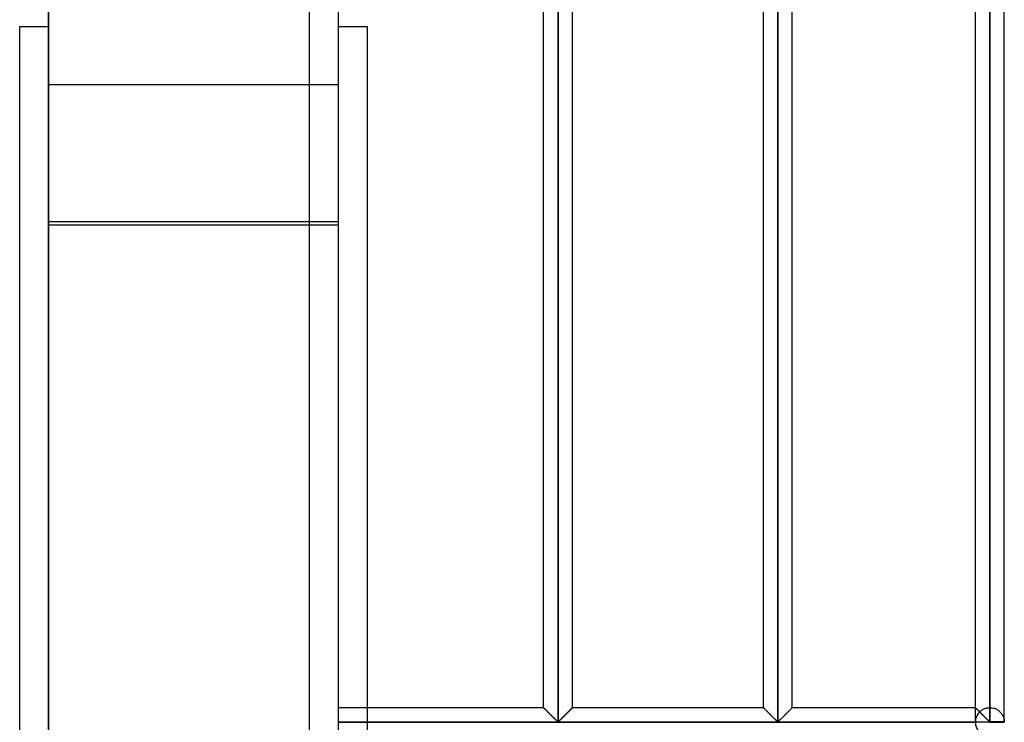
# Model space of a CAD drawing. Header units: millimetres. Extents: x -338 to 315, y -572 to 572.
# Tile 12 of 17: x 145 to 315, y 92 to 213. Entities that reach past the tile are written whole.
import ezdxf

# ---------------------------------------------------------------- set-up
doc = ezdxf.new("R2010")
doc.units = ezdxf.units.MM
doc.layers.add('MAIN-1', color=7, linetype='Continuous')
doc.layers.add('MAIN-2', color=7, linetype='Continuous')

msp = doc.modelspace()

# ---------------------------------------------------------------- linework, layer by layer
at = {"layer": 'MAIN-1'}
for p, q in [((200, 572.5), (200, -572.5)), ((237.95, 91.95), (237.95, 275.55)), ((275.9, 91.95), (275.9, 275.55)), ((312.5, 275.55), (312.5, 91.95)), ((315, 91.95), (315, 275.55)), ((235.45, 94.37), (235.45, 273.12)), ((240.45, 94.37), (240.45, 273.12)), ((273.4, 94.37), (273.4, 273.12)), ((278.4, 94.37), (278.4, 273.12)), ((310, 94.37), (310, 273.12)), ((200, 212), (205, 212)), ((205, 212), (205, 94.37)), ((235.45, 94.37), (200, 94.37)), ((235.46, 94.37), (235.45, 94.37)), ((235.47, 94.36), (235.46, 94.37)), ((235.49, 94.33), (235.47, 94.36)), ((235.52, 94.3), (235.49, 94.33)), ((235.56, 94.26), (235.52, 94.3)), ((235.61, 94.21), (235.56, 94.26)), ((235.67, 94.16), (235.61, 94.21)), ((235.73, 94.09), (235.67, 94.16)), ((235.8, 94.02), (235.73, 94.09)), ((235.88, 93.95), (235.8, 94.02)), ((235.96, 93.87), (235.88, 93.95)), ((236.04, 93.79), (235.96, 93.87)), ((236.12, 93.7), (236.04, 93.79)), ((236.21, 93.61), (236.12, 93.7)), ((236.3, 93.52), (236.21, 93.61)), ((236.39, 93.43), (236.3, 93.52)), ((239.6, 93.52), (239.51, 93.43)), ((239.69, 93.61), (239.6, 93.52)), ((239.78, 93.7), (239.69, 93.61)), ((239.86, 93.79), (239.78, 93.7)), ((239.94, 93.87), (239.86, 93.79)), ((240.02, 93.95), (239.94, 93.87)), ((240.1, 94.02), (240.02, 93.95)), ((240.17, 94.09), (240.1, 94.02)), ((240.23, 94.16), (240.17, 94.09)), ((240.29, 94.21), (240.23, 94.16)), ((240.34, 94.26), (240.29, 94.21)), ((240.38, 94.3), (240.34, 94.26)), ((240.41, 94.33), (240.38, 94.3)), ((240.43, 94.36), (240.41, 94.33)), ((240.44, 94.37), (240.43, 94.36)), ((240.45, 94.37), (240.44, 94.37)), ((273.4, 94.37), (240.45, 94.37)), ((273.41, 94.37), (273.4, 94.37)), ((273.42, 94.36), (273.41, 94.37)), ((273.44, 94.33), (273.42, 94.36)), ((273.47, 94.3), (273.44, 94.33)), ((273.51, 94.26), (273.47, 94.3)), ((273.56, 94.21), (273.51, 94.26)), ((273.62, 94.16), (273.56, 94.21)), ((273.68, 94.09), (273.62, 94.16)), ((273.75, 94.02), (273.68, 94.09)), ((273.83, 93.95), (273.75, 94.02)), ((273.91, 93.87), (273.83, 93.95)), ((273.99, 93.79), (273.91, 93.87)), ((274.07, 93.7), (273.99, 93.79)), ((274.16, 93.61), (274.07, 93.7)), ((274.25, 93.52), (274.16, 93.61)), ((274.34, 93.43), (274.25, 93.52)), ((277.55, 93.52), (277.46, 93.43)), ((277.64, 93.61), (277.55, 93.52)), ((277.73, 93.7), (277.64, 93.61)), ((277.81, 93.79), (277.73, 93.7)), ((277.89, 93.87), (277.81, 93.79)), ((277.97, 93.95), (277.89, 93.87)), ((278.05, 94.02), (277.97, 93.95)), ((278.12, 94.09), (278.05, 94.02)), ((278.18, 94.16), (278.12, 94.09)), ((278.24, 94.21), (278.18, 94.16)), ((278.29, 94.26), (278.24, 94.21)), ((278.33, 94.3), (278.29, 94.26)), ((278.36, 94.33), (278.33, 94.3)), ((278.38, 94.36), (278.36, 94.33)), ((278.39, 94.37), (278.38, 94.36)), ((278.4, 94.37), (278.39, 94.37)), ((310, 94.37), (278.4, 94.37)), ((310, 94.37), (310, 94.37)), ((310.01, 94.36), (310, 94.37)), ((310.02, 94.35), (310.01, 94.36)), ((310.04, 94.33), (310.02, 94.35)), ((310.07, 94.31), (310.04, 94.33)), ((310.09, 94.28), (310.07, 94.31)), ((310.13, 94.25), (310.09, 94.28)), ((310.16, 94.21), (310.13, 94.25)), ((310.2, 94.17), (310.16, 94.21)), ((310.25, 94.13), (310.2, 94.17)), ((310.3, 94.08), (310.25, 94.13)), ((310.35, 94.02), (310.3, 94.08)), ((310.41, 93.97), (310.35, 94.02)), ((310.47, 93.91), (310.41, 93.97)), ((310.53, 93.85), (310.47, 93.91)), ((310.59, 93.79), (310.53, 93.85)), ((310.65, 93.72), (310.59, 93.79)), ((310.72, 93.66), (310.65, 93.72)), ((310.78, 93.59), (310.72, 93.66)), ((310.85, 93.52), (310.78, 93.59)), ((310.92, 93.46), (310.85, 93.52)), ((312.5, 91.87), (200, 91.87)), ((236.49, 93.34), (236.39, 93.43)), ((236.59, 93.24), (236.49, 93.34)), ((236.68, 93.14), (236.59, 93.24)), ((236.78, 93.04), (236.68, 93.14)), ((236.88, 92.95), (236.78, 93.04)), ((236.98, 92.85), (236.88, 92.95)), ((237.08, 92.75), (236.98, 92.85)), ((237.17, 92.66), (237.08, 92.75)), ((237.27, 92.56), (237.17, 92.66)), ((237.36, 92.47), (237.27, 92.56)), ((237.45, 92.38), (237.36, 92.47)), ((237.54, 92.3), (237.45, 92.38)), ((237.62, 92.21), (237.54, 92.3)), ((237.7, 92.13), (237.62, 92.21)), ((237.78, 92.06), (237.7, 92.13)), ((237.85, 91.99), (237.78, 92.06)), ((237.95, 91.95), (237.85, 91.99)), ((238.05, 91.99), (237.95, 91.95)), ((238.12, 92.06), (238.05, 91.99)), ((238.2, 92.13), (238.12, 92.06)), ((238.28, 92.21), (238.2, 92.13)), ((238.36, 92.3), (238.28, 92.21)), ((238.45, 92.38), (238.36, 92.3)), ((238.54, 92.47), (238.45, 92.38)), ((238.63, 92.56), (238.54, 92.47)), ((238.73, 92.66), (238.63, 92.56)), ((238.82, 92.75), (238.73, 92.66)), ((238.92, 92.85), (238.82, 92.75)), ((239.02, 92.95), (238.92, 92.85)), ((239.12, 93.04), (239.02, 92.95)), ((239.22, 93.14), (239.12, 93.04)), ((239.31, 93.24), (239.22, 93.14)), ((239.41, 93.34), (239.31, 93.24)), ((239.51, 93.43), (239.41, 93.34)), ((274.44, 93.34), (274.34, 93.43)), ((274.54, 93.24), (274.44, 93.34)), ((274.63, 93.14), (274.54, 93.24)), ((274.73, 93.04), (274.63, 93.14)), ((274.83, 92.95), (274.73, 93.04)), ((274.93, 92.85), (274.83, 92.95)), ((275.03, 92.75), (274.93, 92.85)), ((275.12, 92.66), (275.03, 92.75)), ((275.22, 92.56), (275.12, 92.66)), ((275.31, 92.47), (275.22, 92.56)), ((275.4, 92.38), (275.31, 92.47)), ((275.49, 92.3), (275.4, 92.38)), ((275.57, 92.21), (275.49, 92.3)), ((275.65, 92.13), (275.57, 92.21)), ((275.73, 92.06), (275.65, 92.13)), ((275.8, 91.99), (275.73, 92.06)), ((275.9, 91.95), (275.8, 91.99)), ((276, 91.99), (275.9, 91.95)), ((276.07, 92.06), (276, 91.99)), ((276.15, 92.13), (276.07, 92.06)), ((276.23, 92.21), (276.15, 92.13)), ((276.31, 92.3), (276.23, 92.21)), ((276.4, 92.38), (276.31, 92.3)), ((276.49, 92.47), (276.4, 92.38)), ((276.58, 92.56), (276.49, 92.47)), ((276.68, 92.66), (276.58, 92.56)), ((276.77, 92.75), (276.68, 92.66)), ((276.87, 92.85), (276.77, 92.75)), ((276.97, 92.95), (276.87, 92.85)), ((277.07, 93.04), (276.97, 92.95)), ((277.17, 93.14), (277.07, 93.04)), ((277.26, 93.24), (277.17, 93.14)), ((277.36, 93.34), (277.26, 93.24)), ((277.46, 93.43), (277.36, 93.34)), ((310.99, 93.38), (310.92, 93.46)), ((311.06, 93.31), (310.99, 93.38)), ((311.14, 93.24), (311.06, 93.31)), ((311.21, 93.17), (311.14, 93.24)), ((311.28, 93.09), (311.21, 93.17)), ((311.36, 93.02), (311.28, 93.09)), ((311.43, 92.95), (311.36, 93.02)), ((311.5, 92.87), (311.43, 92.95)), ((311.58, 92.8), (311.5, 92.87)), ((311.65, 92.73), (311.58, 92.8)), ((311.72, 92.66), (311.65, 92.73)), ((311.79, 92.59), (311.72, 92.66)), ((311.86, 92.52), (311.79, 92.59)), ((311.93, 92.45), (311.86, 92.52)), ((312, 92.38), (311.93, 92.45)), ((312.06, 92.32), (312, 92.38)), ((312.13, 92.25), (312.06, 92.32)), ((312.19, 92.19), (312.13, 92.25)), ((312.25, 92.13), (312.19, 92.19)), ((312.31, 92.08), (312.25, 92.13)), ((312.36, 92.03), (312.31, 92.08)), ((312.42, 91.98), (312.36, 92.03)), ((312.5, 91.95), (312.42, 91.98)), ((312.5, 91.95), (312.5, 91.87)), ((315, 91.95), (312.5, 91.95)), ((312.5, 91.87), (315, 91.87)), ((312.5, 91.87), (312.5, 91.8))]:
    msp.add_line(p, q, dxfattribs=at)
for start, end in [(0, 1.6206), (358.3794, 0)]:
    msp.add_arc((312.5, 91.87), 2.5, start, end, dxfattribs=at)
at = {"layer": 'MAIN-2'}
for p, q in [((195, 567.5), (195, -567.5)), ((149.97, 206.6), (149.97, 491.67)), ((199.99, 445.78), (199.99, -108.92)), ((149.97, 426.67), (149.97, -70)), ((237.95, 91.95), (237.95, 275.55)), ((237.95, 275.55), (237.95, 91.95)), ((237.95, 275.55), (237.95, 91.95)), ((275.9, 91.95), (275.9, 275.55)), ((275.9, 275.55), (275.9, 91.95)), ((275.9, 275.55), (275.9, 91.95)), ((312.5, 91.95), (312.5, 275.55)), ((312.5, 273.12), (312.5, 94.37)), ((312.5, 273.12), (312.5, 94.37)), ((312.5, 94.37), (312.5, 273.12)), ((312.5, 273.12), (312.5, 94.37)), ((312.5, 94.37), (312.5, 273.12)), ((312.5, 273.12), (312.5, 94.37)), ((312.5, 94.37), (312.5, 273.12)), ((312.5, 273.12), (312.5, 94.37)), ((312.5, 94.37), (312.5, 273.12)), ((312.5, 273.12), (312.5, 94.37)), ((312.5, 94.37), (312.5, 273.12)), ((312.5, 273.12), (312.5, 94.37)), ((312.5, 94.37), (312.5, 273.12)), ((312.5, 273.12), (312.5, 94.37)), ((312.5, 94.37), (312.5, 273.12)), ((312.5, 273.12), (312.5, 94.37)), ((312.5, 94.37), (312.5, 273.12)), ((312.5, 273.12), (312.5, 94.37)), ((312.5, 94.37), (312.5, 273.12)), ((312.5, 273.12), (312.5, 94.37)), ((312.5, 94.37), (312.5, 273.12)), ((312.5, 273.12), (312.5, 94.37)), ((312.5, 94.37), (312.5, 273.12)), ((312.5, 273.12), (312.5, 94.37)), ((312.5, 94.37), (312.5, 273.12)), ((312.5, 273.12), (312.5, 94.37)), ((312.5, 94.37), (312.5, 273.12)), ((312.5, 273.12), (312.5, 94.37)), ((312.5, 94.37), (312.5, 273.12)), ((312.5, 273.12), (312.5, 94.37)), ((312.5, 94.37), (312.5, 273.12)), ((312.5, 273.12), (312.5, 94.37)), ((312.5, 94.37), (312.5, 273.12)), ((312.5, 273.12), (312.5, 94.37)), ((312.5, 94.37), (312.5, 273.12)), ((312.5, 273.12), (312.5, 94.37)), ((312.5, 94.37), (312.5, 273.12)), ((312.5, 273.12), (312.5, 94.37)), ((312.5, 94.37), (312.5, 273.12)), ((312.5, 273.12), (312.5, 94.37)), ((312.5, 94.37), (312.5, 273.12)), ((312.5, 273.12), (312.5, 94.37)), ((312.5, 94.37), (312.5, 273.12)), ((312.5, 273.12), (312.5, 94.37)), ((312.5, 94.37), (312.5, 273.12)), ((312.5, 273.12), (312.5, 94.37)), ((312.5, 94.37), (312.5, 273.12)), ((312.5, 94.37), (312.5, 273.12)), ((145, 0), (145, 212)), ((145, 212), (150, 212)), ((150, 212), (150, 0)), ((149.97, 206.6), (150, 206.6)), ((149.97, 201.18), (149.97, 206.6)), ((150, 201.18), (149.97, 201.18)), ((150, 202), (200, 202)), ((150, 177.71), (150, 201.18)), ((150, 178.35), (199.99, 178.35)), ((150, 0), (150, 177.71)), ((199.99, 177.71), (150, 177.71)), ((205, 94.37), (205, 89.37)), ((235.45, 94.37), (235.46, 94.37)), ((235.46, 94.36), (235.45, 94.37)), ((235.45, 94.37), (235.45, 94.37)), ((235.45, 94.37), (235.46, 94.36)), ((235.46, 94.37), (235.47, 94.36)), ((235.48, 94.35), (235.46, 94.36)), ((235.46, 94.36), (235.48, 94.35)), ((235.47, 94.36), (235.49, 94.33)), ((235.51, 94.32), (235.48, 94.35)), ((235.48, 94.35), (235.51, 94.32)), ((235.49, 94.33), (235.53, 94.3)), ((235.54, 94.29), (235.51, 94.32)), ((235.51, 94.32), (235.54, 94.29)), ((235.53, 94.3), (235.57, 94.25)), ((235.58, 94.24), (235.54, 94.29)), ((235.54, 94.29), (235.58, 94.24)), ((235.57, 94.25), (235.62, 94.2)), ((235.64, 94.19), (235.58, 94.24)), ((235.58, 94.24), (235.64, 94.19)), ((235.62, 94.2), (235.68, 94.14)), ((235.69, 94.13), (235.64, 94.19)), ((235.64, 94.19), (235.69, 94.13)), ((235.68, 94.14), (235.75, 94.08)), ((235.76, 94.07), (235.69, 94.13)), ((235.69, 94.13), (235.76, 94.07)), ((235.75, 94.08), (235.82, 94)), ((235.83, 94), (235.76, 94.07)), ((235.76, 94.07), (235.83, 94)), ((235.82, 94), (235.9, 93.93)), ((235.9, 93.92), (235.83, 94)), ((235.83, 94), (235.9, 93.92)), ((235.9, 93.93), (235.98, 93.84)), ((235.98, 93.84), (235.9, 93.92)), ((235.9, 93.92), (235.98, 93.84)), ((235.98, 93.84), (236.07, 93.76)), ((236.07, 93.76), (235.98, 93.84)), ((235.98, 93.84), (236.07, 93.76)), ((236.07, 93.76), (236.16, 93.67)), ((236.15, 93.68), (236.07, 93.76)), ((236.07, 93.76), (236.15, 93.68)), ((236.24, 93.59), (236.15, 93.68)), ((236.15, 93.68), (236.24, 93.59)), ((236.16, 93.67), (236.25, 93.58)), ((236.33, 93.5), (236.24, 93.59)), ((236.24, 93.59), (236.33, 93.5)), ((236.25, 93.58), (236.35, 93.48)), ((239.51, 93.43), (239.6, 93.52)), ((239.57, 93.5), (239.66, 93.59)), ((239.66, 93.59), (239.57, 93.5)), ((239.6, 93.52), (239.69, 93.61)), ((239.66, 93.59), (239.75, 93.68)), ((239.75, 93.68), (239.66, 93.59)), ((239.69, 93.61), (239.78, 93.7)), ((239.75, 93.68), (239.83, 93.76)), ((239.83, 93.76), (239.75, 93.68)), ((239.78, 93.7), (239.86, 93.79)), ((239.83, 93.76), (239.92, 93.84)), ((239.92, 93.84), (239.83, 93.76)), ((239.86, 93.79), (239.94, 93.87)), ((239.92, 93.84), (240, 93.92)), ((240, 93.92), (239.92, 93.84)), ((239.94, 93.87), (240.02, 93.95)), ((240, 93.92), (240.07, 94)), ((240.07, 94), (240, 93.92)), ((240.02, 93.95), (240.1, 94.02)), ((240.07, 94), (240.14, 94.07)), ((240.14, 94.07), (240.07, 94)), ((240.1, 94.02), (240.17, 94.09)), ((240.14, 94.07), (240.21, 94.13)), ((240.21, 94.13), (240.14, 94.07)), ((240.17, 94.09), (240.23, 94.16)), ((240.21, 94.13), (240.26, 94.19)), ((240.26, 94.19), (240.21, 94.13)), ((240.23, 94.16), (240.29, 94.21)), ((240.26, 94.19), (240.32, 94.24)), ((240.32, 94.24), (240.26, 94.19)), ((240.29, 94.21), (240.34, 94.26)), ((240.32, 94.24), (240.36, 94.29)), ((240.36, 94.29), (240.32, 94.24)), ((240.34, 94.26), (240.38, 94.3)), ((240.36, 94.29), (240.39, 94.32)), ((240.39, 94.32), (240.36, 94.29)), ((240.38, 94.3), (240.41, 94.33)), ((240.39, 94.32), (240.42, 94.35)), ((240.42, 94.35), (240.39, 94.32)), ((240.41, 94.33), (240.43, 94.36)), ((240.42, 94.35), (240.44, 94.36)), ((240.44, 94.36), (240.42, 94.35)), ((240.43, 94.36), (240.44, 94.37)), ((240.44, 94.37), (240.45, 94.37)), ((240.44, 94.36), (240.45, 94.37)), ((240.45, 94.37), (240.44, 94.36)), ((240.45, 94.37), (240.45, 94.37)), ((273.4, 94.37), (273.41, 94.37)), ((273.41, 94.36), (273.4, 94.37)), ((273.4, 94.37), (273.4, 94.37)), ((273.4, 94.37), (273.41, 94.36)), ((273.41, 94.37), (273.42, 94.36)), ((273.43, 94.35), (273.41, 94.36)), ((273.41, 94.36), (273.43, 94.35)), ((273.42, 94.36), (273.44, 94.33)), ((273.46, 94.32), (273.43, 94.35)), ((273.43, 94.35), (273.46, 94.32)), ((273.44, 94.33), (273.47, 94.3)), ((273.49, 94.29), (273.46, 94.32)), ((273.46, 94.32), (273.49, 94.29)), ((273.47, 94.3), (273.51, 94.26)), ((273.53, 94.24), (273.49, 94.29)), ((273.49, 94.29), (273.53, 94.24)), ((273.51, 94.26), (273.56, 94.21)), ((273.59, 94.19), (273.53, 94.24)), ((273.53, 94.24), (273.59, 94.19)), ((273.56, 94.21), (273.62, 94.16)), ((273.64, 94.13), (273.59, 94.19)), ((273.59, 94.19), (273.64, 94.13)), ((273.62, 94.16), (273.68, 94.09)), ((273.71, 94.07), (273.64, 94.13)), ((273.64, 94.13), (273.71, 94.07)), ((273.68, 94.09), (273.75, 94.02)), ((273.78, 94), (273.71, 94.07)), ((273.71, 94.07), (273.78, 94)), ((273.75, 94.02), (273.83, 93.95)), ((273.85, 93.92), (273.78, 94)), ((273.78, 94), (273.85, 93.92)), ((273.83, 93.95), (273.91, 93.87)), ((273.93, 93.84), (273.85, 93.92)), ((273.85, 93.92), (273.93, 93.84)), ((273.91, 93.87), (273.99, 93.79)), ((274.02, 93.76), (273.93, 93.84)), ((273.93, 93.84), (274.02, 93.76)), ((273.99, 93.79), (274.07, 93.7)), ((274.1, 93.68), (274.02, 93.76)), ((274.02, 93.76), (274.1, 93.68)), ((274.07, 93.7), (274.16, 93.61)), ((274.19, 93.59), (274.1, 93.68)), ((274.1, 93.68), (274.19, 93.59)), ((274.16, 93.61), (274.25, 93.52)), ((274.28, 93.5), (274.19, 93.59)), ((274.19, 93.59), (274.28, 93.5)), ((274.25, 93.52), (274.34, 93.43)), ((277.46, 93.43), (277.55, 93.52)), ((277.52, 93.5), (277.61, 93.59)), ((277.61, 93.59), (277.52, 93.5)), ((277.55, 93.52), (277.64, 93.61)), ((277.61, 93.59), (277.7, 93.68)), ((277.7, 93.68), (277.61, 93.59)), ((277.64, 93.61), (277.73, 93.7)), ((277.7, 93.68), (277.78, 93.76)), ((277.78, 93.76), (277.7, 93.68)), ((277.73, 93.7), (277.81, 93.79)), ((277.78, 93.76), (277.87, 93.84)), ((277.87, 93.84), (277.78, 93.76)), ((277.81, 93.79), (277.89, 93.87)), ((277.87, 93.84), (277.95, 93.92)), ((277.95, 93.92), (277.87, 93.84)), ((277.89, 93.87), (277.97, 93.95)), ((277.95, 93.92), (278.02, 94)), ((278.02, 94), (277.95, 93.92)), ((277.97, 93.95), (278.05, 94.02)), ((278.02, 94), (278.09, 94.07)), ((278.09, 94.07), (278.02, 94)), ((278.05, 94.02), (278.12, 94.09)), ((278.09, 94.07), (278.16, 94.13)), ((278.16, 94.13), (278.09, 94.07)), ((278.12, 94.09), (278.18, 94.16)), ((278.16, 94.13), (278.21, 94.19)), ((278.21, 94.19), (278.16, 94.13)), ((278.18, 94.16), (278.24, 94.21)), ((278.21, 94.19), (278.27, 94.24)), ((278.27, 94.24), (278.21, 94.19)), ((278.24, 94.21), (278.29, 94.26)), ((278.27, 94.24), (278.31, 94.29)), ((278.31, 94.29), (278.27, 94.24)), ((278.29, 94.26), (278.33, 94.3)), ((278.31, 94.29), (278.34, 94.32)), ((278.34, 94.32), (278.31, 94.29)), ((278.33, 94.3), (278.36, 94.33)), ((278.34, 94.32), (278.37, 94.35)), ((278.37, 94.35), (278.34, 94.32)), ((278.36, 94.33), (278.38, 94.36)), ((278.37, 94.35), (278.39, 94.36)), ((278.39, 94.36), (278.37, 94.35)), ((278.38, 94.36), (278.39, 94.37)), ((278.39, 94.37), (278.4, 94.37)), ((278.39, 94.36), (278.4, 94.37)), ((278.4, 94.37), (278.39, 94.36)), ((278.4, 94.37), (278.4, 94.37)), ((310, 94.37), (310, 94.37)), ((310, 91.95), (310, 94.37)), ((310.01, 94.36), (310, 94.37)), ((310, 94.37), (310, 94.37)), ((310, 94.37), (310.01, 94.36)), ((310, 94.37), (310.01, 94.36)), ((310.04, 94.34), (310.01, 94.36)), ((310.01, 94.36), (310.03, 94.34)), ((310.01, 94.36), (310.03, 94.35)), ((310.03, 94.35), (310.05, 94.33)), ((310.03, 94.34), (310.06, 94.31)), ((310.07, 94.31), (310.04, 94.34)), ((310.05, 94.33), (310.08, 94.3)), ((310.06, 94.31), (310.11, 94.27)), ((310.11, 94.26), (310.07, 94.31)), ((310.08, 94.3), (310.11, 94.27)), ((310.11, 94.27), (310.16, 94.22)), ((310.11, 94.27), (310.14, 94.23)), ((310.17, 94.21), (310.11, 94.26)), ((310.14, 94.23), (310.19, 94.19)), ((310.16, 94.22), (310.22, 94.16)), ((310.23, 94.15), (310.17, 94.21)), ((310.19, 94.19), (310.23, 94.14)), ((310.22, 94.16), (310.29, 94.09)), ((310.3, 94.08), (310.23, 94.15)), ((310.23, 94.14), (310.29, 94.09)), ((310.29, 94.09), (310.36, 94.02)), ((310.29, 94.09), (310.34, 94.04)), ((310.38, 94), (310.3, 94.08)), ((310.34, 94.04), (310.4, 93.98)), ((310.36, 94.02), (310.44, 93.93)), ((310.46, 93.92), (310.38, 94)), ((310.4, 93.98), (310.46, 93.91)), ((310.44, 93.93), (310.53, 93.85)), ((310.55, 93.83), (310.46, 93.92)), ((310.46, 93.91), (310.53, 93.85)), ((310.53, 93.85), (310.62, 93.75)), ((310.53, 93.85), (310.59, 93.78)), ((310.64, 93.74), (310.55, 93.83)), ((310.59, 93.78), (310.66, 93.71)), ((310.62, 93.75), (310.72, 93.66)), ((310.73, 93.64), (310.64, 93.74)), ((310.66, 93.71), (310.73, 93.64)), ((310.72, 93.66), (310.81, 93.57)), ((310.73, 93.64), (310.8, 93.71)), ((310.8, 93.71), (310.87, 93.77)), ((310.81, 93.57), (310.91, 93.47)), ((310.87, 93.77), (310.94, 93.83)), ((310.94, 93.83), (311.02, 93.89)), ((311.02, 93.89), (311.1, 93.94)), ((311.1, 93.94), (311.18, 94)), ((311.18, 94), (311.27, 94.05)), ((311.27, 94.05), (311.36, 94.1)), ((311.36, 94.1), (311.45, 94.14)), ((311.45, 94.14), (311.55, 94.19)), ((311.55, 94.19), (311.65, 94.23)), ((311.65, 94.23), (311.75, 94.26)), ((311.75, 94.26), (311.85, 94.29)), ((311.85, 94.29), (311.96, 94.32)), ((311.96, 94.32), (312.07, 94.34)), ((312.07, 94.34), (312.17, 94.35)), ((312.17, 94.35), (312.28, 94.37)), ((312.28, 94.37), (312.39, 94.37)), ((312.39, 94.37), (312.5, 94.37)), ((312.5, 94.37), (312.69, 94.37)), ((312.69, 94.37), (312.87, 94.35)), ((312.87, 94.35), (313.05, 94.31)), ((313.05, 94.31), (313.23, 94.27)), ((313.23, 94.27), (313.4, 94.21)), ((313.4, 94.21), (313.57, 94.14)), ((313.57, 94.14), (313.72, 94.06)), ((313.72, 94.06), (313.87, 93.97)), ((313.87, 93.97), (314.01, 93.87)), ((314.01, 93.87), (314.13, 93.77)), ((314.13, 93.77), (314.25, 93.66)), ((314.25, 93.66), (314.35, 93.55)), ((314.35, 93.55), (314.45, 93.44)), ((200, 91.87), (310, 91.87)), ((312.5, 91.87), (200, 91.87)), ((200, 91.87), (310, 91.87)), ((236.42, 93.41), (236.33, 93.5)), ((236.33, 93.5), (236.42, 93.41)), ((236.35, 93.48), (236.44, 93.38)), ((236.51, 93.31), (236.42, 93.41)), ((236.42, 93.41), (236.51, 93.31)), ((236.44, 93.38), (236.54, 93.29)), ((236.61, 93.22), (236.51, 93.31)), ((236.51, 93.31), (236.61, 93.22)), ((236.54, 93.29), (236.64, 93.19)), ((236.7, 93.12), (236.61, 93.22)), ((236.61, 93.22), (236.7, 93.12)), ((236.64, 93.19), (236.74, 93.08)), ((236.8, 93.03), (236.7, 93.12)), ((236.7, 93.12), (236.8, 93.03)), ((236.74, 93.08), (236.84, 92.98)), ((236.9, 92.93), (236.8, 93.03)), ((236.8, 93.03), (236.9, 92.93)), ((236.84, 92.98), (236.94, 92.88)), ((236.99, 92.83), (236.9, 92.93)), ((236.9, 92.93), (236.99, 92.83)), ((236.94, 92.88), (237.05, 92.78)), ((237.09, 92.74), (236.99, 92.83)), ((236.99, 92.83), (237.09, 92.74)), ((237.05, 92.78), (237.14, 92.68)), ((237.18, 92.64), (237.09, 92.74)), ((237.09, 92.74), (237.18, 92.64)), ((237.14, 92.68), (237.24, 92.59)), ((237.28, 92.55), (237.18, 92.64)), ((237.18, 92.64), (237.28, 92.55)), ((237.24, 92.59), (237.34, 92.49)), ((237.37, 92.46), (237.28, 92.55)), ((237.28, 92.55), (237.37, 92.46)), ((237.34, 92.49), (237.43, 92.4)), ((237.46, 92.37), (237.37, 92.46)), ((237.37, 92.46), (237.46, 92.37)), ((237.43, 92.4), (237.52, 92.31)), ((237.54, 92.29), (237.46, 92.37)), ((237.46, 92.37), (237.54, 92.29)), ((237.52, 92.31), (237.61, 92.22)), ((237.62, 92.21), (237.54, 92.29)), ((237.54, 92.29), (237.62, 92.21)), ((237.61, 92.22), (237.69, 92.14)), ((237.7, 92.13), (237.62, 92.21)), ((237.62, 92.21), (237.7, 92.13)), ((237.69, 92.14), (237.77, 92.07)), ((237.78, 92.06), (237.7, 92.13)), ((237.7, 92.13), (237.78, 92.06)), ((237.77, 92.07), (237.85, 92)), ((237.85, 91.99), (237.78, 92.06)), ((237.78, 92.06), (237.85, 91.99)), ((237.85, 92), (237.95, 91.95)), ((237.95, 91.95), (237.85, 91.99)), ((237.85, 91.99), (237.95, 91.95)), ((237.95, 91.95), (238.05, 91.99)), ((238.05, 91.99), (237.95, 91.95)), ((237.95, 91.95), (238.05, 91.99)), ((238.05, 91.99), (238.12, 92.06)), ((238.12, 92.06), (238.05, 91.99)), ((238.05, 91.99), (238.12, 92.06)), ((238.12, 92.06), (238.2, 92.13)), ((238.2, 92.13), (238.12, 92.06)), ((238.12, 92.06), (238.2, 92.13)), ((238.2, 92.13), (238.28, 92.21)), ((238.28, 92.21), (238.2, 92.13)), ((238.2, 92.13), (238.28, 92.21)), ((238.28, 92.21), (238.36, 92.3)), ((238.28, 92.21), (238.36, 92.29)), ((238.36, 92.29), (238.28, 92.21)), ((238.36, 92.3), (238.45, 92.38)), ((238.36, 92.29), (238.44, 92.37)), ((238.44, 92.37), (238.36, 92.29)), ((238.44, 92.37), (238.53, 92.46)), ((238.53, 92.46), (238.44, 92.37)), ((238.45, 92.38), (238.54, 92.47)), ((238.53, 92.46), (238.62, 92.55)), ((238.62, 92.55), (238.53, 92.46)), ((238.54, 92.47), (238.63, 92.56)), ((238.62, 92.55), (238.72, 92.64)), ((238.72, 92.64), (238.62, 92.55)), ((238.63, 92.56), (238.73, 92.66)), ((238.72, 92.64), (238.81, 92.74)), ((238.81, 92.74), (238.72, 92.64)), ((238.73, 92.66), (238.82, 92.75)), ((238.81, 92.74), (238.91, 92.83)), ((238.91, 92.83), (238.81, 92.74)), ((238.82, 92.75), (238.92, 92.85)), ((238.91, 92.83), (239, 92.93)), ((239, 92.93), (238.91, 92.83)), ((238.92, 92.85), (239.02, 92.95)), ((239, 92.93), (239.1, 93.03)), ((239.1, 93.03), (239, 92.93)), ((239.02, 92.95), (239.12, 93.04)), ((239.1, 93.03), (239.2, 93.12)), ((239.2, 93.12), (239.1, 93.03)), ((239.12, 93.04), (239.22, 93.14)), ((239.2, 93.12), (239.29, 93.22)), ((239.29, 93.22), (239.2, 93.12)), ((239.22, 93.14), (239.31, 93.24)), ((239.29, 93.22), (239.39, 93.31)), ((239.39, 93.31), (239.29, 93.22)), ((239.31, 93.24), (239.41, 93.34)), ((239.39, 93.31), (239.48, 93.41)), ((239.48, 93.41), (239.39, 93.31)), ((239.41, 93.34), (239.51, 93.43)), ((239.48, 93.41), (239.57, 93.5)), ((239.57, 93.5), (239.48, 93.41)), ((274.37, 93.41), (274.28, 93.5)), ((274.28, 93.5), (274.37, 93.41)), ((274.34, 93.43), (274.44, 93.34)), ((274.46, 93.31), (274.37, 93.41)), ((274.37, 93.41), (274.46, 93.31)), ((274.44, 93.34), (274.54, 93.24)), ((274.56, 93.22), (274.46, 93.31)), ((274.46, 93.31), (274.56, 93.22)), ((274.54, 93.24), (274.63, 93.14)), ((274.65, 93.12), (274.56, 93.22)), ((274.56, 93.22), (274.65, 93.12)), ((274.63, 93.14), (274.73, 93.04)), ((274.75, 93.03), (274.65, 93.12)), ((274.65, 93.12), (274.75, 93.03)), ((274.73, 93.04), (274.83, 92.95)), ((274.85, 92.93), (274.75, 93.03)), ((274.75, 93.03), (274.85, 92.93)), ((274.83, 92.95), (274.93, 92.85)), ((274.94, 92.83), (274.85, 92.93)), ((274.85, 92.93), (274.94, 92.83)), ((274.93, 92.85), (275.03, 92.75)), ((275.04, 92.74), (274.94, 92.83)), ((274.94, 92.83), (275.04, 92.74)), ((275.03, 92.75), (275.12, 92.66)), ((275.13, 92.64), (275.04, 92.74)), ((275.04, 92.74), (275.13, 92.64)), ((275.12, 92.66), (275.22, 92.56)), ((275.23, 92.55), (275.13, 92.64)), ((275.13, 92.64), (275.23, 92.55)), ((275.22, 92.56), (275.31, 92.47)), ((275.32, 92.46), (275.23, 92.55)), ((275.23, 92.55), (275.32, 92.46)), ((275.31, 92.47), (275.4, 92.38)), ((275.41, 92.37), (275.32, 92.46)), ((275.32, 92.46), (275.41, 92.37)), ((275.4, 92.38), (275.49, 92.3)), ((275.49, 92.29), (275.41, 92.37)), ((275.41, 92.37), (275.49, 92.29)), ((275.49, 92.3), (275.57, 92.21)), ((275.57, 92.21), (275.49, 92.29)), ((275.49, 92.29), (275.57, 92.21)), ((275.57, 92.21), (275.65, 92.13)), ((275.65, 92.13), (275.57, 92.21)), ((275.57, 92.21), (275.65, 92.13)), ((275.65, 92.13), (275.73, 92.06)), ((275.73, 92.06), (275.65, 92.13)), ((275.65, 92.13), (275.73, 92.06)), ((275.73, 92.06), (275.8, 91.99)), ((275.8, 91.99), (275.73, 92.06)), ((275.73, 92.06), (275.8, 91.99)), ((275.8, 91.99), (275.9, 91.95)), ((275.9, 91.95), (275.8, 91.99)), ((275.8, 91.99), (275.9, 91.95)), ((275.9, 91.95), (276, 91.99)), ((276, 91.99), (275.9, 91.95)), ((275.9, 91.95), (276, 91.99)), ((276, 91.99), (276.07, 92.06)), ((276.07, 92.06), (276, 91.99)), ((276, 91.99), (276.07, 92.06)), ((276.07, 92.06), (276.15, 92.13)), ((276.15, 92.13), (276.07, 92.06)), ((276.07, 92.06), (276.15, 92.13)), ((276.15, 92.13), (276.23, 92.21)), ((276.23, 92.21), (276.15, 92.13)), ((276.15, 92.13), (276.23, 92.21)), ((276.23, 92.21), (276.31, 92.3)), ((276.23, 92.21), (276.31, 92.29)), ((276.31, 92.29), (276.23, 92.21)), ((276.31, 92.3), (276.4, 92.38)), ((276.31, 92.29), (276.39, 92.37)), ((276.39, 92.37), (276.31, 92.29)), ((276.39, 92.37), (276.48, 92.46)), ((276.48, 92.46), (276.39, 92.37)), ((276.4, 92.38), (276.49, 92.47)), ((276.48, 92.46), (276.57, 92.55)), ((276.57, 92.55), (276.48, 92.46)), ((276.49, 92.47), (276.58, 92.56)), ((276.57, 92.55), (276.67, 92.64)), ((276.67, 92.64), (276.57, 92.55)), ((276.58, 92.56), (276.68, 92.66)), ((276.67, 92.64), (276.76, 92.74)), ((276.76, 92.74), (276.67, 92.64)), ((276.68, 92.66), (276.77, 92.75)), ((276.76, 92.74), (276.86, 92.83)), ((276.86, 92.83), (276.76, 92.74)), ((276.77, 92.75), (276.87, 92.85)), ((276.86, 92.83), (276.95, 92.93)), ((276.95, 92.93), (276.86, 92.83)), ((276.87, 92.85), (276.97, 92.95)), ((276.95, 92.93), (277.05, 93.03)), ((277.05, 93.03), (276.95, 92.93)), ((276.97, 92.95), (277.07, 93.04)), ((277.05, 93.03), (277.15, 93.12)), ((277.15, 93.12), (277.05, 93.03)), ((277.07, 93.04), (277.17, 93.14)), ((277.15, 93.12), (277.24, 93.22)), ((277.24, 93.22), (277.15, 93.12)), ((277.17, 93.14), (277.26, 93.24)), ((277.24, 93.22), (277.34, 93.31)), ((277.34, 93.31), (277.24, 93.22)), ((277.26, 93.24), (277.36, 93.34)), ((277.34, 93.31), (277.43, 93.41)), ((277.43, 93.41), (277.34, 93.31)), ((277.36, 93.34), (277.46, 93.43)), ((277.43, 93.41), (277.52, 93.5)), ((277.52, 93.5), (277.43, 93.41)), ((310, 91.87), (310, 91.87)), ((310.91, 93.47), (311.01, 93.36)), ((311.01, 93.36), (311.12, 93.26)), ((311.12, 93.26), (311.22, 93.15)), ((311.22, 93.15), (311.33, 93.05)), ((311.33, 93.05), (311.44, 92.94)), ((311.44, 92.94), (311.54, 92.83)), ((311.54, 92.83), (311.65, 92.73)), ((311.65, 92.73), (311.75, 92.63)), ((311.75, 92.63), (311.85, 92.53)), ((311.85, 92.53), (311.95, 92.43)), ((311.95, 92.43), (312.05, 92.33)), ((312.05, 92.33), (312.14, 92.24)), ((312.14, 92.24), (312.23, 92.15)), ((312.23, 92.15), (312.31, 92.07)), ((312.31, 92.07), (312.4, 92)), ((312.4, 92), (312.5, 91.95)), ((312.5, 91.87), (312.5, 91.95)), ((312.5, 91.95), (315, 91.95)), ((312.5, 91.87), (315, 91.87)), ((312.5, 91.8), (312.5, 91.87)), ((314.45, 93.44), (314.54, 93.33)), ((314.54, 93.33), (314.61, 93.21)), ((314.61, 93.21), (314.69, 93.09)), ((314.69, 93.09), (314.75, 92.97)), ((314.75, 92.97), (314.8, 92.85)), ((314.8, 92.85), (314.85, 92.73)), ((314.85, 92.73), (314.89, 92.62)), ((314.89, 92.62), (314.92, 92.5)), ((314.92, 92.5), (314.95, 92.39)), ((314.95, 92.39), (314.97, 92.29)), ((314.97, 92.29), (314.98, 92.19)), ((314.98, 92.19), (314.99, 92.09)), ((314.99, 92.09), (315, 92.01)), ((315, 92.01), (315, 91.95)), ((315, 91.87), (315, 91.87))]:
    msp.add_line(p, q, dxfattribs=at)
for start_param, end_param in [(-0.785798, 0), (0, 0.785798)]:
    msp.add_ellipse((312.5, 91.87), major_axis=(-2.5, 0), ratio=1, start_param=start_param, end_param=end_param, dxfattribs=at)

doc.saveas('drawing.dxf')
